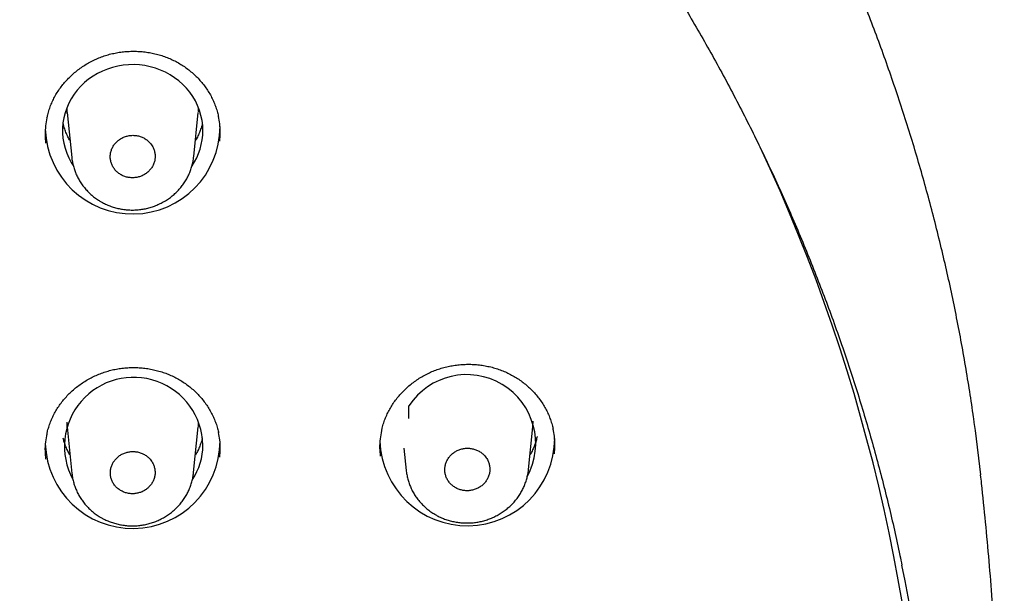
# Model space of a CAD drawing. Header units: millimetres. Extents: x 8 to 1095, y 12 to 2372.
# Tile 70 of 88: x 483 to 509, y 2263 to 2278. Entities that reach past the tile are written whole.
import ezdxf

# ---------------------------------------------------------------- set-up
doc = ezdxf.new("R2010")
doc.units = ezdxf.units.MM

msp = doc.modelspace()

# ---------------------------------------------------------------- linework, layer by layer
at = {"color": 7, "linetype": 'Continuous', "lineweight": 30}
for p, q in [((484.481, 2275.871), (484.485, 2275.787)), ((484.492, 2275.726), (484.486, 2275.787)), ((484.488, 2275.752), (484.606, 2274.599)), ((487.743, 2274.618), (487.859, 2275.752)), ((493.274, 2267.89), (493.274, 2268.215)), ((484.481, 2267.79), (484.485, 2267.706)), ((484.492, 2267.644), (484.486, 2267.705)), ((484.488, 2267.671), (484.611, 2266.478)), ((487.739, 2266.497), (487.859, 2267.671)), ((496.347, 2266.58), (496.459, 2267.671)), ((493.144, 2267.126), (493.203, 2266.555))]:
    msp.add_line(p, q, dxfattribs=at)
at = {"color": 7, "linetype": 'Continuous', "lineweight": 30, "flags": 128}
for points in [[(487.977, 2275.287), (487.972, 2275.418), (487.955, 2275.548), (487.928, 2275.677), (487.891, 2275.804), (487.843, 2275.928), (487.785, 2276.047), (487.718, 2276.162), (487.641, 2276.272), (487.555, 2276.376), (487.461, 2276.473), (487.359, 2276.563), (487.251, 2276.646), (487.135, 2276.72), (487.014, 2276.786), (486.888, 2276.843), (486.757, 2276.89), (486.623, 2276.928), (486.487, 2276.956), (486.348, 2276.973), (486.209, 2276.981), (486.069, 2276.978), (485.93, 2276.966), (485.792, 2276.943), (485.656, 2276.91), (485.524, 2276.868), (485.396, 2276.816), (485.272, 2276.754), (485.154, 2276.684), (485.041, 2276.606), (484.936, 2276.519), (484.838, 2276.425), (484.748, 2276.325), (484.667, 2276.218), (484.595, 2276.105), (484.532, 2275.988), (484.479, 2275.866), (484.436, 2275.741), (484.404, 2275.613), (484.382, 2275.483), (484.371, 2275.352), (484.371, 2275.221), (484.382, 2275.09), (484.404, 2274.96), (484.436, 2274.832), (484.479, 2274.707), (484.532, 2274.585), (484.595, 2274.468), (484.645, 2274.387)], [(487.86, 2275.766), (487.861, 2275.777), (487.866, 2275.871)], [(487.86, 2267.685), (487.861, 2267.695), (487.866, 2267.79)], [(496.46, 2267.685), (496.461, 2267.695), (496.467, 2267.823)], [(507.967, 2266.439), (507.829, 2267.579), (507.801, 2267.784)]]:
    msp.add_lwpolyline(points, dxfattribs=at)
at = {"color": 7, "linetype": 'Continuous', "lineweight": 30}
for centre, radius, start, end in [((486.172, 2275.391), 2.246, 181.7489, 359.9191), ((486.354, 2275.291), 1.623, 325.8929, 359.8485), ((461.536, 2255.724), 45.033, 0.0555, 25.1501), ((486.199, 2267.168), 1.779, 1.2112, 208.3287), ((494.757, 2267.242), 1.774, 331.3491, 146.7303), ((486.172, 2267.31), 2.246, 181.7918, 359.9177), ((494.772, 2267.378), 2.246, 181.754, 359.9189), ((486.355, 2267.209), 1.622, 326.6213, 359.8534), ((461.958, 2255.083), 44.905, 354.584, 11.614)]:
    msp.add_arc(centre, radius, start, end, dxfattribs=at)
for points, knots in [([(507.8, 2267.788), (507.794, 2267.831), (507.759, 2268.096), (507.685, 2268.581), (507.578, 2269.242), (507.461, 2269.902), (507.334, 2270.559), (507.198, 2271.215), (507.052, 2271.87), (506.896, 2272.522), (506.732, 2273.172), (506.557, 2273.82), (506.374, 2274.466), (506.181, 2275.11), (505.979, 2275.751), (505.767, 2276.389), (505.547, 2277.024), (505.317, 2277.657), (505.078, 2278.287), (504.83, 2278.913), (504.573, 2279.536), (504.307, 2280.156), (504.032, 2280.773), (503.748, 2281.385), (503.455, 2281.995), (503.153, 2282.6), (502.843, 2283.201), (502.524, 2283.799), (502.196, 2284.392), (501.86, 2284.981), (501.515, 2285.566), (501.162, 2286.146), (500.801, 2286.722), (500.431, 2287.292), (500.053, 2287.859), (499.667, 2288.42), (499.272, 2288.976), (498.87, 2289.527), (498.46, 2290.073), (498.042, 2290.614), (497.616, 2291.149), (497.182, 2291.679), (496.741, 2292.203), (496.292, 2292.721), (495.836, 2293.234), (495.372, 2293.741), (494.901, 2294.241), (494.423, 2294.736), (493.937, 2295.224), (493.445, 2295.707), (492.946, 2296.183), (492.44, 2296.652), (491.927, 2297.115), (491.407, 2297.571), (490.881, 2298.021), (490.348, 2298.463), (489.809, 2298.899), (489.264, 2299.328), (488.713, 2299.75), (488.155, 2300.165), (487.592, 2300.573), (487.023, 2300.973), (486.448, 2301.366), (485.867, 2301.752), (485.281, 2302.13), (484.689, 2302.501), (484.092, 2302.864), (483.49, 2303.219), (482.883, 2303.567), (482.271, 2303.906), (481.654, 2304.238), (481.032, 2304.562), (480.406, 2304.878), (479.775, 2305.186), (479.139, 2305.486), (478.499, 2305.777), (477.856, 2306.061), (477.208, 2306.336), (476.556, 2306.603), (475.9, 2306.861), (475.241, 2307.111), (474.578, 2307.353), (473.912, 2307.585), (473.242, 2307.81), (472.57, 2308.026), (471.894, 2308.233), (471.215, 2308.431), (470.533, 2308.621), (469.849, 2308.802), (469.162, 2308.974), (468.473, 2309.138), (467.781, 2309.292), (467.088, 2309.438), (466.392, 2309.575), (465.694, 2309.702), (464.995, 2309.821), (464.293, 2309.931), (463.591, 2310.032), (462.887, 2310.124), (462.181, 2310.207), (461.475, 2310.28), (460.767, 2310.345), (460.059, 2310.401), (459.35, 2310.447), (458.64, 2310.485), (457.93, 2310.513), (457.219, 2310.532), (456.509, 2310.542), (455.798, 2310.543), (455.087, 2310.535), (454.376, 2310.518), (453.666, 2310.492), (452.956, 2310.456), (452.247, 2310.412), (451.538, 2310.358), (450.831, 2310.296), (450.124, 2310.224), (449.418, 2310.143), (448.714, 2310.053), (448.011, 2309.954), (447.309, 2309.847), (446.61, 2309.73), (445.911, 2309.604), (445.215, 2309.469), (444.521, 2309.325), (443.829, 2309.173), (443.139, 2309.012), (442.452, 2308.841), (441.767, 2308.662), (441.084, 2308.474), (440.405, 2308.278), (439.728, 2308.073), (439.055, 2307.859), (438.385, 2307.636), (437.717, 2307.405), (437.054, 2307.166), (436.394, 2306.918), (435.737, 2306.661), (435.085, 2306.396), (434.436, 2306.123), (433.791, 2305.841), (433.15, 2305.552), (432.514, 2305.254), (431.882, 2304.948), (431.254, 2304.633), (430.632, 2304.311), (430.013, 2303.981), (429.4, 2303.643), (428.792, 2303.297), (428.188, 2302.944), (427.59, 2302.582), (426.997, 2302.213), (426.41, 2301.837), (425.828, 2301.453), (425.252, 2301.061), (424.681, 2300.662), (424.116, 2300.256), (423.558, 2299.843), (423.005, 2299.423), (422.458, 2298.995), (421.918, 2298.561), (421.384, 2298.119), (420.856, 2297.671), (420.335, 2297.217), (419.821, 2296.755), (419.313, 2296.287), (418.812, 2295.813), (418.318, 2295.332), (417.831, 2294.845), (417.351, 2294.351), (416.879, 2293.852), (416.414, 2293.346), (415.956, 2292.835), (415.505, 2292.318), (415.062, 2291.795), (414.627, 2291.266), (414.199, 2290.732), (413.779, 2290.193), (413.367, 2289.648), (412.963, 2289.098), (412.567, 2288.543), (412.179, 2287.983), (411.799, 2287.417), (411.427, 2286.848), (411.064, 2286.273), (410.709, 2285.694), (410.362, 2285.11), (410.024, 2284.522), (409.694, 2283.929), (409.374, 2283.333), (409.061, 2282.732), (408.758, 2282.128), (408.463, 2281.519), (408.177, 2280.907), (407.9, 2280.292), (407.632, 2279.672), (407.373, 2279.05), (407.123, 2278.424), (406.882, 2277.795), (406.65, 2277.163), (406.427, 2276.528), (406.214, 2275.89), (406.01, 2275.25), (405.815, 2274.607), (405.629, 2273.962), (405.453, 2273.314), (405.286, 2272.664), (405.129, 2272.012), (404.981, 2271.359), (404.842, 2270.703), (404.713, 2270.045), (404.594, 2269.386), (404.484, 2268.726), (404.407, 2268.227), (404.369, 2267.947), (404.361, 2267.889)], [0, 0, 0, 0, 0.000938, 0.005663, 0.010387, 0.015111, 0.019836, 0.02456, 0.029285, 0.034009, 0.038734, 0.043458, 0.048183, 0.052908, 0.057633, 0.062358, 0.067083, 0.071808, 0.076533, 0.081259, 0.085984, 0.09071, 0.095435, 0.100161, 0.104887, 0.109613, 0.114339, 0.119065, 0.123791, 0.128518, 0.133244, 0.137971, 0.142697, 0.147424, 0.152151, 0.156878, 0.161605, 0.166333, 0.17106, 0.175788, 0.180515, 0.185243, 0.189971, 0.194699, 0.199427, 0.204155, 0.208884, 0.213612, 0.218341, 0.223069, 0.227798, 0.232527, 0.237256, 0.241985, 0.246715, 0.251444, 0.256173, 0.260903, 0.265632, 0.270362, 0.275092, 0.279822, 0.284552, 0.289282, 0.294012, 0.298743, 0.303473, 0.308203, 0.312934, 0.317664, 0.322395, 0.327126, 0.331857, 0.336588, 0.341319, 0.34605, 0.350781, 0.355512, 0.360243, 0.364974, 0.369706, 0.374437, 0.379169, 0.3839, 0.388632, 0.393363, 0.398095, 0.402827, 0.407558, 0.41229, 0.417022, 0.421754, 0.426486, 0.431218, 0.43595, 0.440682, 0.445414, 0.450146, 0.454878, 0.45961, 0.464342, 0.469074, 0.473806, 0.478538, 0.48327, 0.488003, 0.492735, 0.497467, 0.502199, 0.506931, 0.511663, 0.516396, 0.521128, 0.52586, 0.530592, 0.535324, 0.540057, 0.544789, 0.549521, 0.554253, 0.558985, 0.563717, 0.568449, 0.573181, 0.577913, 0.582645, 0.587377, 0.592109, 0.596841, 0.601573, 0.606305, 0.611036, 0.615768, 0.6205, 0.625232, 0.629963, 0.634695, 0.639426, 0.644158, 0.648889, 0.65362, 0.658352, 0.663083, 0.667814, 0.672545, 0.677276, 0.682007, 0.686738, 0.691469, 0.6962, 0.70093, 0.705661, 0.710392, 0.715122, 0.719852, 0.724583, 0.729313, 0.734043, 0.738773, 0.743503, 0.748233, 0.752962, 0.757692, 0.762421, 0.767151, 0.77188, 0.776609, 0.781338, 0.786067, 0.790796, 0.795525, 0.800254, 0.804982, 0.80971, 0.814439, 0.819167, 0.823895, 0.828623, 0.833351, 0.838078, 0.842806, 0.847534, 0.852261, 0.856988, 0.861715, 0.866442, 0.871169, 0.875896, 0.880623, 0.885349, 0.890076, 0.894802, 0.899528, 0.904254, 0.90898, 0.913706, 0.918432, 0.923157, 0.927883, 0.932608, 0.937334, 0.942059, 0.946784, 0.951509, 0.956234, 0.960959, 0.965684, 0.970409, 0.975134, 0.979858, 0.984583, 0.989307, 0.994032, 0.998756, 1, 1, 1, 1]), ([(406.267, 2264.427), (406.274, 2264.457), (406.324, 2264.701), (406.428, 2265.16), (406.58, 2265.803), (406.742, 2266.444), (406.914, 2267.082), (407.095, 2267.719), (407.285, 2268.353), (407.485, 2268.984), (407.694, 2269.613), (407.912, 2270.239), (408.139, 2270.862), (408.376, 2271.482), (408.621, 2272.099), (408.876, 2272.712), (409.139, 2273.323), (409.411, 2273.93), (409.693, 2274.533), (409.983, 2275.133), (410.282, 2275.728), (410.59, 2276.32), (410.906, 2276.908), (411.231, 2277.491), (411.564, 2278.071), (411.906, 2278.646), (412.257, 2279.216), (412.616, 2279.782), (412.983, 2280.343), (413.358, 2280.9), (413.741, 2281.451), (414.133, 2281.997), (414.532, 2282.539), (414.939, 2283.075), (415.355, 2283.605), (415.777, 2284.131), (416.208, 2284.65), (416.646, 2285.165), (417.092, 2285.673), (417.545, 2286.175), (418.006, 2286.672), (418.473, 2287.163), (418.948, 2287.647), (419.43, 2288.125), (419.919, 2288.597), (420.415, 2289.063), (420.918, 2289.522), (421.427, 2289.975), (421.943, 2290.421), (422.465, 2290.86), (422.994, 2291.292), (423.529, 2291.718), (424.07, 2292.136), (424.618, 2292.548), (425.171, 2292.952), (425.731, 2293.349), (426.296, 2293.739), (426.866, 2294.121), (427.443, 2294.496), (428.024, 2294.864), (428.612, 2295.224), (429.204, 2295.576), (429.801, 2295.921), (430.404, 2296.257), (431.011, 2296.586), (431.623, 2296.907), (432.24, 2297.22), (432.861, 2297.525), (433.487, 2297.822), (434.117, 2298.111), (434.751, 2298.392), (435.39, 2298.664), (436.032, 2298.928), (436.678, 2299.184), (437.328, 2299.431), (437.981, 2299.67), (438.638, 2299.9), (439.298, 2300.122), (439.961, 2300.335), (440.627, 2300.54), (441.297, 2300.736), (441.969, 2300.923), (442.644, 2301.102), (443.321, 2301.271), (444.001, 2301.432), (444.683, 2301.584), (445.367, 2301.728), (446.053, 2301.862), (446.742, 2301.988), (447.431, 2302.104), (448.123, 2302.212), (448.816, 2302.31), (449.511, 2302.4), (450.207, 2302.48), (450.903, 2302.552), (451.601, 2302.615), (452.3, 2302.668), (452.999, 2302.712), (453.699, 2302.748), (454.4, 2302.774), (455.101, 2302.791), (455.802, 2302.799), (456.503, 2302.798), (457.204, 2302.788), (457.904, 2302.769), (458.605, 2302.741), (459.305, 2302.703), (460.004, 2302.657), (460.702, 2302.601), (461.4, 2302.537), (462.097, 2302.463), (462.792, 2302.381), (463.486, 2302.289), (464.179, 2302.188), (464.871, 2302.079), (465.56, 2301.96), (466.248, 2301.833), (466.934, 2301.696), (467.617, 2301.551), (468.299, 2301.397), (468.978, 2301.234), (469.655, 2301.062), (470.329, 2300.882), (471.001, 2300.693), (471.669, 2300.495), (472.335, 2300.288), (472.998, 2300.073), (473.657, 2299.849), (474.313, 2299.617), (474.965, 2299.376), (475.614, 2299.127), (476.26, 2298.87), (476.901, 2298.604), (477.538, 2298.329), (478.172, 2298.047), (478.801, 2297.756), (479.425, 2297.458), (480.046, 2297.151), (480.661, 2296.836), (481.273, 2296.513), (481.879, 2296.183), (482.48, 2295.844), (483.076, 2295.498), (483.668, 2295.144), (484.254, 2294.782), (484.834, 2294.413), (485.409, 2294.036), (485.979, 2293.652), (486.542, 2293.261), (487.1, 2292.862), (487.652, 2292.456), (488.198, 2292.043), (488.738, 2291.623), (489.272, 2291.196), (489.8, 2290.762), (490.32, 2290.322), (490.835, 2289.874), (491.343, 2289.42), (491.844, 2288.96), (492.338, 2288.492), (492.826, 2288.019), (493.306, 2287.539), (493.779, 2287.054), (494.245, 2286.562), (494.704, 2286.064), (495.156, 2285.56), (495.6, 2285.05), (496.036, 2284.535), (496.465, 2284.014), (496.886, 2283.487), (497.3, 2282.955), (497.705, 2282.418), (498.103, 2281.876), (498.492, 2281.328), (498.874, 2280.776), (499.247, 2280.218), (499.613, 2279.656), (499.969, 2279.089), (500.318, 2278.518), (500.658, 2277.942), (500.99, 2277.361), (501.313, 2276.777), (501.627, 2276.188), (501.933, 2275.596), (502.23, 2274.999), (502.518, 2274.399), (502.797, 2273.795), (503.068, 2273.187), (503.329, 2272.576), (503.582, 2271.961), (503.825, 2271.344), (504.06, 2270.723), (504.285, 2270.099), (504.501, 2269.473), (504.708, 2268.843), (504.905, 2268.211), (505.093, 2267.577), (505.272, 2266.94), (505.442, 2266.301), (505.602, 2265.66), (505.752, 2265.017), (505.866, 2264.503), (505.927, 2264.203), (505.944, 2264.119)], [0, 0, 0, 0, 0.00068, 0.005693, 0.010706, 0.015719, 0.020732, 0.025745, 0.030758, 0.035771, 0.040783, 0.045796, 0.050809, 0.055822, 0.060835, 0.065847, 0.07086, 0.075873, 0.080885, 0.085898, 0.090911, 0.095923, 0.100936, 0.105948, 0.110961, 0.115973, 0.120986, 0.125998, 0.131011, 0.136023, 0.141035, 0.146048, 0.15106, 0.156072, 0.161085, 0.166097, 0.171109, 0.176121, 0.181133, 0.186145, 0.191157, 0.19617, 0.201182, 0.206194, 0.211206, 0.216218, 0.22123, 0.226241, 0.231253, 0.236265, 0.241277, 0.246289, 0.251301, 0.256312, 0.261324, 0.266336, 0.271348, 0.276359, 0.281371, 0.286383, 0.291394, 0.296406, 0.301418, 0.306429, 0.311441, 0.316452, 0.321464, 0.326475, 0.331487, 0.336498, 0.34151, 0.346521, 0.351533, 0.356544, 0.361556, 0.366567, 0.371578, 0.37659, 0.381601, 0.386613, 0.391624, 0.396635, 0.401647, 0.406658, 0.411669, 0.41668, 0.421692, 0.426703, 0.431714, 0.436726, 0.441737, 0.446748, 0.451759, 0.456771, 0.461782, 0.466793, 0.471804, 0.476816, 0.481827, 0.486838, 0.491849, 0.496861, 0.501872, 0.506883, 0.511894, 0.516906, 0.521917, 0.526928, 0.531939, 0.536951, 0.541962, 0.546973, 0.551984, 0.556996, 0.562007, 0.567018, 0.572029, 0.577041, 0.582052, 0.587063, 0.592075, 0.597086, 0.602097, 0.607108, 0.61212, 0.617131, 0.622142, 0.627154, 0.632165, 0.637177, 0.642188, 0.647199, 0.652211, 0.657222, 0.662234, 0.667245, 0.672256, 0.677268, 0.682279, 0.687291, 0.692302, 0.697314, 0.702325, 0.707337, 0.712349, 0.71736, 0.722372, 0.727383, 0.732395, 0.737407, 0.742418, 0.74743, 0.752442, 0.757454, 0.762465, 0.767477, 0.772489, 0.777501, 0.782513, 0.787525, 0.792537, 0.797548, 0.80256, 0.807572, 0.812584, 0.817597, 0.822609, 0.827621, 0.832633, 0.837645, 0.842657, 0.847669, 0.852682, 0.857694, 0.862706, 0.867718, 0.872731, 0.877743, 0.882755, 0.887768, 0.89278, 0.897793, 0.902805, 0.907818, 0.91283, 0.917843, 0.922855, 0.927868, 0.932881, 0.937893, 0.942906, 0.947919, 0.952932, 0.957944, 0.962957, 0.96797, 0.972983, 0.977995, 0.983008, 0.988021, 0.993034, 0.998047, 1, 1, 1, 1]), ([(483.971, 2275.61), (483.977, 2275.638), (483.992, 2275.713), (484.028, 2275.83), (484.076, 2275.961), (484.133, 2276.088), (484.199, 2276.21), (484.273, 2276.328), (484.356, 2276.442), (484.447, 2276.551), (484.545, 2276.656), (484.652, 2276.754), (484.765, 2276.847), (484.884, 2276.932), (485.009, 2277.01), (485.138, 2277.08), (485.271, 2277.141), (485.407, 2277.194), (485.545, 2277.238), (485.686, 2277.273), (485.83, 2277.299), (485.975, 2277.316), (486.122, 2277.325), (486.27, 2277.325), (486.418, 2277.316), (486.565, 2277.297), (486.71, 2277.27), (486.852, 2277.234), (486.992, 2277.19), (487.127, 2277.137), (487.257, 2277.076), (487.382, 2277.007), (487.502, 2276.93), (487.617, 2276.846), (487.727, 2276.754), (487.83, 2276.656), (487.927, 2276.551), (488.016, 2276.44), (488.098, 2276.324), (488.171, 2276.203), (488.235, 2276.079), (488.29, 2275.951), (488.334, 2275.821), (488.363, 2275.719), (488.375, 2275.661), (488.377, 2275.647)], [0, 0, 0, 0, 0.014915, 0.039089, 0.06306, 0.086777, 0.11024, 0.13363, 0.157279, 0.181114, 0.205101, 0.229198, 0.253359, 0.277527, 0.301644, 0.325664, 0.349554, 0.373287, 0.396843, 0.420255, 0.443828, 0.467536, 0.491364, 0.515285, 0.539269, 0.563281, 0.587273, 0.61121, 0.635065, 0.658816, 0.68244, 0.705937, 0.729543, 0.753305, 0.777202, 0.801205, 0.825282, 0.849394, 0.873497, 0.897556, 0.921543, 0.945441, 0.969214, 0.992774, 1, 1, 1, 1]), ([(488.41, 2275.014), (488.416, 2275.084), (488.428, 2275.234), (488.416, 2275.448), (488.388, 2275.588), (488.376, 2275.65)], [0, 0, 0, 0, 0.330585, 0.704238, 1, 1, 1, 1]), ([(483.97, 2275.614), (483.957, 2275.547), (483.928, 2275.401), (483.917, 2275.183), (483.93, 2275.034), (483.936, 2274.965)], [0, 0, 0, 0, 0.312041, 0.679132, 1, 1, 1, 1]), ([(484.562, 2275.028), (484.544, 2275.061), (484.505, 2275.13), (484.456, 2275.24), (484.415, 2275.354), (484.395, 2275.431), (484.385, 2275.469)], [0, 0, 0, 0, 0.23514, 0.495208, 0.755773, 1, 1, 1, 1]), ([(487.962, 2275.473), (487.957, 2275.452), (487.943, 2275.391), (487.911, 2275.292), (487.863, 2275.177), (487.821, 2275.089), (487.792, 2275.041), (487.785, 2275.03)], [0, 0, 0, 0, 0.134399, 0.394923, 0.655112, 0.9149, 1, 1, 1, 1]), ([(486.622, 2274.966), (486.601, 2274.988), (486.558, 2275.033), (486.479, 2275.087), (486.392, 2275.129), (486.299, 2275.155), (486.202, 2275.167), (486.105, 2275.163), (486.009, 2275.143), (485.918, 2275.109), (485.834, 2275.06), (485.761, 2275), (485.698, 2274.928), (485.649, 2274.848), (485.615, 2274.761), (485.597, 2274.67), (485.596, 2274.577), (485.61, 2274.486), (485.641, 2274.399), (485.687, 2274.318), (485.747, 2274.245), (485.818, 2274.183), (485.9, 2274.134), (485.99, 2274.098), (486.085, 2274.077), (486.182, 2274.071), (486.279, 2274.081), (486.373, 2274.106), (486.462, 2274.146), (486.542, 2274.199), (486.612, 2274.264), (486.67, 2274.339), (486.713, 2274.423), (486.741, 2274.511), (486.753, 2274.603), (486.749, 2274.695), (486.727, 2274.785), (486.689, 2274.878), (486.646, 2274.935), (486.622, 2274.966)], [0, 0, 0, 0, 0.02645, 0.053668, 0.080118, 0.107335, 0.133792, 0.161015, 0.187482, 0.214717, 0.241194, 0.268439, 0.29492, 0.322169, 0.348646, 0.375892, 0.402359, 0.429595, 0.456051, 0.483275, 0.509724, 0.536939, 0.563386, 0.5906, 0.617054, 0.644274, 0.670738, 0.697969, 0.724443, 0.751686, 0.778166, 0.805415, 0.831894, 0.859141, 0.885612, 0.912851, 0.939311, 0.966538, 1, 1, 1, 1]), ([(485.332, 2273.474), (485.353, 2273.462), (485.409, 2273.429), (485.503, 2273.383), (485.616, 2273.338), (485.733, 2273.302), (485.853, 2273.274), (485.976, 2273.255), (486.1, 2273.245), (486.225, 2273.245), (486.349, 2273.254), (486.472, 2273.272), (486.592, 2273.3), (486.709, 2273.336), (486.822, 2273.382), (486.933, 2273.436), (487.04, 2273.498), (487.142, 2273.568), (487.238, 2273.647), (487.327, 2273.732), (487.409, 2273.823), (487.483, 2273.919), (487.547, 2274.02), (487.603, 2274.124), (487.65, 2274.233), (487.689, 2274.346), (487.718, 2274.462), (487.736, 2274.554), (487.74, 2274.607), (487.741, 2274.621)], [0, 0, 0, 0, 0.023031, 0.060954, 0.099061, 0.137469, 0.176138, 0.21501, 0.254013, 0.293043, 0.332016, 0.370862, 0.40952, 0.447521, 0.485724, 0.52431, 0.563203, 0.602304, 0.641479, 0.680581, 0.71949, 0.758108, 0.796038, 0.833671, 0.871684, 0.909946, 0.948401, 0.986984, 1, 1, 1, 1]), ([(484.608, 2274.595), (484.608, 2274.588), (484.612, 2274.541), (484.627, 2274.457), (484.655, 2274.343), (484.692, 2274.232), (484.738, 2274.124), (484.793, 2274.019), (484.857, 2273.918), (484.93, 2273.821), (485.01, 2273.73), (485.097, 2273.645), (485.191, 2273.568), (485.27, 2273.512), (485.319, 2273.482), (485.332, 2273.474)], [0, 0, 0, 0, 0.015487, 0.101821, 0.186824, 0.271219, 0.356621, 0.442718, 0.52941, 0.616556, 0.703993, 0.791512, 0.878945, 0.966176, 1, 1, 1, 1]), ([(483.969, 2267.485), (483.974, 2267.513), (483.99, 2267.587), (484.025, 2267.703), (484.073, 2267.834), (484.13, 2267.961), (484.196, 2268.083), (484.27, 2268.201), (484.352, 2268.314), (484.443, 2268.423), (484.542, 2268.528), (484.648, 2268.626), (484.761, 2268.719), (484.88, 2268.804), (485.005, 2268.882), (485.134, 2268.952), (485.267, 2269.013), (485.403, 2269.066), (485.541, 2269.11), (485.682, 2269.145), (485.826, 2269.171), (485.971, 2269.189), (486.118, 2269.198), (486.266, 2269.198), (486.414, 2269.189), (486.561, 2269.171), (486.706, 2269.144), (486.849, 2269.108), (486.988, 2269.064), (487.123, 2269.012), (487.254, 2268.951), (487.379, 2268.883), (487.5, 2268.806), (487.615, 2268.723), (487.725, 2268.631), (487.829, 2268.533), (487.926, 2268.429), (488.015, 2268.318), (488.097, 2268.203), (488.17, 2268.082), (488.234, 2267.958), (488.29, 2267.831), (488.335, 2267.701), (488.365, 2267.598), (488.376, 2267.538), (488.379, 2267.522)], [0, 0, 0, 0, 0.014658, 0.038816, 0.06277, 0.086471, 0.109917, 0.133285, 0.15691, 0.180721, 0.204684, 0.228757, 0.252894, 0.277041, 0.301135, 0.325135, 0.349004, 0.372717, 0.396255, 0.419645, 0.443194, 0.466879, 0.490684, 0.514583, 0.538546, 0.562538, 0.586512, 0.610432, 0.634271, 0.658006, 0.681616, 0.705099, 0.728685, 0.752427, 0.776305, 0.800289, 0.824346, 0.848441, 0.872528, 0.896572, 0.920546, 0.944432, 0.968197, 0.991743, 1, 1, 1, 1]), ([(492.569, 2267.564), (492.575, 2267.59), (492.589, 2267.662), (492.624, 2267.778), (492.672, 2267.909), (492.729, 2268.036), (492.794, 2268.158), (492.868, 2268.276), (492.95, 2268.39), (493.041, 2268.499), (493.139, 2268.604), (493.245, 2268.703), (493.358, 2268.796), (493.477, 2268.882), (493.601, 2268.96), (493.73, 2269.031), (493.863, 2269.093), (493.999, 2269.146), (494.137, 2269.19), (494.278, 2269.226), (494.421, 2269.253), (494.567, 2269.272), (494.714, 2269.281), (494.862, 2269.282), (495.01, 2269.274), (495.157, 2269.256), (495.302, 2269.23), (495.445, 2269.195), (495.584, 2269.151), (495.719, 2269.099), (495.85, 2269.039), (495.975, 2268.971), (496.096, 2268.896), (496.211, 2268.812), (496.321, 2268.722), (496.425, 2268.624), (496.522, 2268.52), (496.612, 2268.41), (496.694, 2268.295), (496.767, 2268.175), (496.832, 2268.051), (496.887, 2267.924), (496.933, 2267.794), (496.963, 2267.69), (496.975, 2267.629), (496.978, 2267.612)], [0, 0, 0, 0, 0.013893, 0.038049, 0.062001, 0.085699, 0.109144, 0.13251, 0.156135, 0.179946, 0.203909, 0.227983, 0.252121, 0.27627, 0.300367, 0.32437, 0.348244, 0.371962, 0.395505, 0.418902, 0.442459, 0.466152, 0.489964, 0.51387, 0.53784, 0.561838, 0.585818, 0.609745, 0.63359, 0.657332, 0.680949, 0.704439, 0.728032, 0.751782, 0.775666, 0.799657, 0.82372, 0.847821, 0.871913, 0.895961, 0.919938, 0.943827, 0.967593, 0.991141, 1, 1, 1, 1]), ([(492.568, 2267.568), (492.555, 2267.5), (492.526, 2267.354), (492.515, 2267.136), (492.528, 2266.989), (492.534, 2266.921)], [0, 0, 0, 0, 0.315951, 0.683141, 1, 1, 1, 1]), ([(497.011, 2266.981), (497.017, 2267.053), (497.029, 2267.203), (497.017, 2267.416), (496.989, 2267.555), (496.977, 2267.616)], [0, 0, 0, 0, 0.335375, 0.709393, 1, 1, 1, 1]), ([(483.968, 2267.489), (483.955, 2267.422), (483.926, 2267.278), (483.914, 2267.06), (483.928, 2266.912), (483.934, 2266.842)], [0, 0, 0, 0, 0.311091, 0.678602, 1, 1, 1, 1]), ([(484.562, 2266.947), (484.544, 2266.98), (484.505, 2267.049), (484.456, 2267.159), (484.415, 2267.273), (484.395, 2267.35), (484.385, 2267.387)], [0, 0, 0, 0, 0.23514, 0.495208, 0.755773, 1, 1, 1, 1]), ([(487.962, 2267.391), (487.957, 2267.37), (487.943, 2267.309), (487.911, 2267.21), (487.863, 2267.095), (487.821, 2267.008), (487.792, 2266.96), (487.785, 2266.948)], [0, 0, 0, 0, 0.134399, 0.394923, 0.655112, 0.914899, 1, 1, 1, 1]), ([(488.412, 2266.891), (488.418, 2266.961), (488.43, 2267.111), (488.419, 2267.324), (488.39, 2267.464), (488.378, 2267.526)], [0, 0, 0, 0, 0.330356, 0.704495, 1, 1, 1, 1]), ([(496.567, 2267.428), (496.565, 2267.42), (496.556, 2267.371), (496.531, 2267.283), (496.49, 2267.165), (496.442, 2267.056), (496.404, 2266.987), (496.386, 2266.955)], [0, 0, 0, 0, 0.052357, 0.297332, 0.542038, 0.7864, 1, 1, 1, 1]), ([(486.62, 2266.842), (486.599, 2266.864), (486.556, 2266.909), (486.478, 2266.963), (486.391, 2267.004), (486.298, 2267.03), (486.201, 2267.041), (486.104, 2267.037), (486.009, 2267.018), (485.919, 2266.984), (485.835, 2266.935), (485.761, 2266.875), (485.699, 2266.803), (485.651, 2266.724), (485.617, 2266.637), (485.599, 2266.547), (485.598, 2266.455), (485.613, 2266.365), (485.643, 2266.277), (485.689, 2266.197), (485.749, 2266.125), (485.82, 2266.064), (485.902, 2266.014), (485.991, 2265.979), (486.086, 2265.958), (486.183, 2265.953), (486.28, 2265.963), (486.373, 2265.988), (486.462, 2266.027), (486.541, 2266.08), (486.611, 2266.145), (486.668, 2266.22), (486.711, 2266.303), (486.739, 2266.39), (486.751, 2266.482), (486.746, 2266.573), (486.725, 2266.663), (486.687, 2266.755), (486.644, 2266.811), (486.62, 2266.842)], [0, 0, 0, 0, 0.026457, 0.053682, 0.08014, 0.107364, 0.133828, 0.161058, 0.18753, 0.21477, 0.241247, 0.268491, 0.294967, 0.322211, 0.348681, 0.375919, 0.40238, 0.429609, 0.456062, 0.483283, 0.509733, 0.536951, 0.563404, 0.590624, 0.617085, 0.644313, 0.670782, 0.698019, 0.724495, 0.751739, 0.778216, 0.805461, 0.831933, 0.859173, 0.885637, 0.912869, 0.939324, 0.966547, 1, 1, 1, 1]), ([(495.223, 2266.927), (495.202, 2266.95), (495.158, 2266.995), (495.079, 2267.048), (494.991, 2267.089), (494.898, 2267.115), (494.801, 2267.126), (494.703, 2267.122), (494.607, 2267.102), (494.516, 2267.067), (494.432, 2267.018), (494.358, 2266.957), (494.295, 2266.885), (494.247, 2266.804), (494.213, 2266.717), (494.195, 2266.626), (494.194, 2266.533), (494.209, 2266.442), (494.24, 2266.355), (494.286, 2266.274), (494.347, 2266.201), (494.418, 2266.14), (494.501, 2266.091), (494.591, 2266.055), (494.686, 2266.035), (494.784, 2266.03), (494.882, 2266.04), (494.976, 2266.066), (495.065, 2266.106), (495.145, 2266.16), (495.215, 2266.225), (495.272, 2266.301), (495.316, 2266.385), (495.344, 2266.473), (495.355, 2266.565), (495.35, 2266.657), (495.329, 2266.748), (495.29, 2266.84), (495.247, 2266.896), (495.223, 2266.927)], [0, 0, 0, 0, 0.026457, 0.0536816, 0.0801385, 0.1073621, 0.1338292, 0.1610631, 0.1875423, 0.2147891, 0.2412736, 0.2685264, 0.2950073, 0.3222568, 0.3487264, 0.3759645, 0.4024205, 0.4296443, 0.45609, 0.4833027, 0.5097461, 0.536956, 0.563406, 0.5906224, 0.6170851, 0.6443145, 0.6707904, 0.6980337, 0.7245175, 0.7517694, 0.7782524, 0.8055039, 0.8319776, 0.8592198, 0.88568, 0.9129082, 0.9393564, 0.9665719, 1, 1, 1, 1]), ([(493.204, 2266.551), (493.204, 2266.545), (493.207, 2266.5), (493.222, 2266.418), (493.249, 2266.304), (493.286, 2266.193), (493.332, 2266.085), (493.387, 2265.98), (493.451, 2265.878), (493.523, 2265.782), (493.603, 2265.691), (493.69, 2265.606), (493.783, 2265.528), (493.866, 2265.469), (493.918, 2265.438), (493.934, 2265.428)], [0, 0, 0, 0, 0.011984, 0.097932, 0.18265, 0.266549, 0.351455, 0.437058, 0.523265, 0.609941, 0.696924, 0.784015, 0.871039, 0.957877, 1, 1, 1, 1]), ([(493.934, 2265.428), (493.955, 2265.415), (494.011, 2265.383), (494.106, 2265.338), (494.219, 2265.294), (494.336, 2265.258), (494.456, 2265.23), (494.579, 2265.212), (494.704, 2265.203), (494.829, 2265.203), (494.954, 2265.212), (495.077, 2265.231), (495.197, 2265.259), (495.314, 2265.296), (495.427, 2265.342), (495.538, 2265.396), (495.645, 2265.459), (495.747, 2265.53), (495.843, 2265.608), (495.933, 2265.693), (496.014, 2265.785), (496.088, 2265.881), (496.152, 2265.982), (496.208, 2266.087), (496.255, 2266.196), (496.294, 2266.309), (496.323, 2266.425), (496.34, 2266.516), (496.344, 2266.569), (496.345, 2266.582)], [0, 0, 0, 0, 0.023026, 0.060962, 0.099082, 0.137505, 0.17619, 0.21508, 0.254102, 0.293152, 0.332147, 0.371016, 0.409703, 0.447731, 0.485959, 0.52457, 0.563487, 0.602613, 0.641813, 0.68094, 0.719874, 0.758516, 0.796478, 0.83412, 0.872141, 0.910407, 0.948865, 0.987448, 1, 1, 1, 1]), ([(484.612, 2266.475), (484.613, 2266.462), (484.617, 2266.41), (484.634, 2266.32), (484.663, 2266.207), (484.702, 2266.097), (484.749, 2265.99), (484.805, 2265.885), (484.87, 2265.785), (484.944, 2265.69), (485.025, 2265.6), (485.113, 2265.516), (485.208, 2265.44), (485.284, 2265.388), (485.328, 2265.361), (485.338, 2265.355)], [0, 0, 0, 0, 0.028048, 0.114069, 0.198613, 0.282899, 0.368146, 0.454084, 0.540608, 0.627575, 0.714819, 0.80213, 0.889347, 0.976357, 1, 1, 1, 1]), ([(485.338, 2265.355), (485.359, 2265.343), (485.414, 2265.311), (485.509, 2265.265), (485.622, 2265.221), (485.738, 2265.185), (485.859, 2265.157), (485.981, 2265.139), (486.105, 2265.129), (486.23, 2265.129), (486.354, 2265.139), (486.477, 2265.158), (486.597, 2265.186), (486.714, 2265.223), (486.827, 2265.268), (486.937, 2265.322), (487.043, 2265.385), (487.145, 2265.456), (487.241, 2265.534), (487.33, 2265.619), (487.411, 2265.711), (487.484, 2265.807), (487.548, 2265.908), (487.603, 2266.012), (487.649, 2266.121), (487.688, 2266.234), (487.716, 2266.349), (487.732, 2266.438), (487.736, 2266.488), (487.737, 2266.499)], [0, 0, 0, 0, 0.023099, 0.06114, 0.099366, 0.137895, 0.176687, 0.215682, 0.254808, 0.29396, 0.333054, 0.372019, 0.410792, 0.448907, 0.487236, 0.525947, 0.564963, 0.604184, 0.643472, 0.682682, 0.721694, 0.760407, 0.798401, 0.836142, 0.874261, 0.912625, 0.951179, 0.989857, 1, 1, 1, 1]), ([(508.574, 2255.184), (508.573, 2255.519), (508.571, 2256.189), (508.556, 2257.195), (508.532, 2258.202), (508.498, 2259.208), (508.455, 2260.213), (508.401, 2261.217), (508.339, 2262.221), (508.266, 2263.223), (508.185, 2264.223), (508.093, 2265.222), (508.02, 2265.961), (507.974, 2266.366), (507.966, 2266.439)], [0, 0, 0, 0, 0.088918, 0.178159, 0.267387, 0.356599, 0.445793, 0.534965, 0.624111, 0.71323, 0.802318, 0.891371, 0.980388, 1, 1, 1, 1])]:
    msp.add_open_spline(points, degree=3, knots=knots, dxfattribs=at)

doc.saveas('drawing.dxf')
